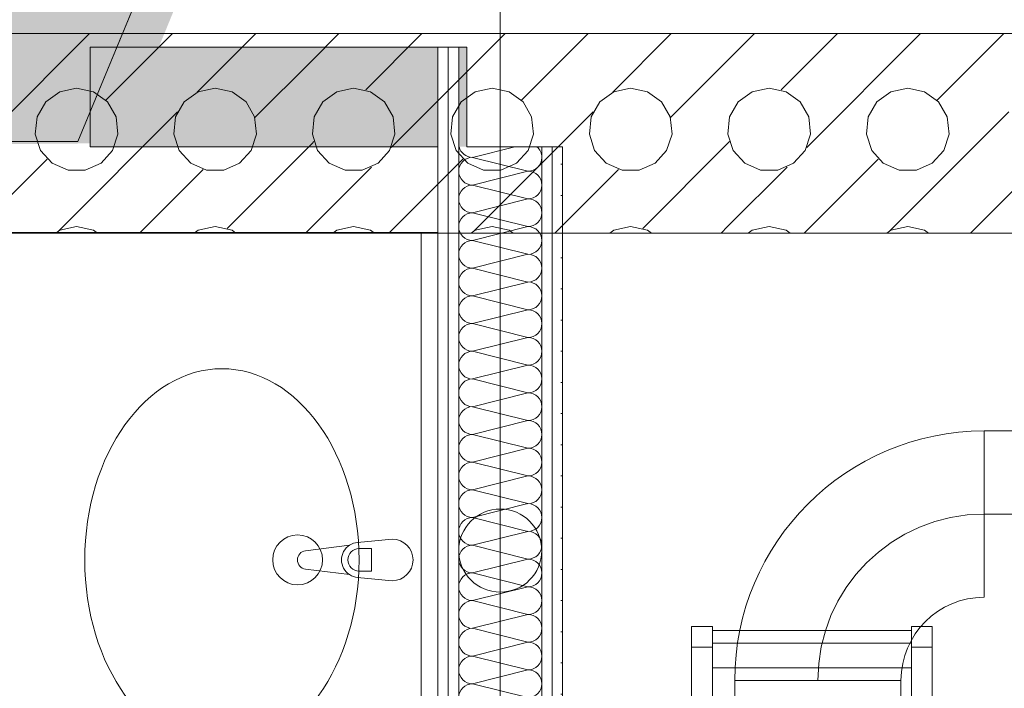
# Model space of a CAD drawing. Header units: metres. Extents: x -89 to 754, y -195 to 69.
# Tile 229 of 256: x 25.148 to 26.333, y 19.545 to 20.349. Entities that reach past the tile are written whole.
import ezdxf

# ---------------------------------------------------------------- set-up
doc = ezdxf.new("R2010")
doc.units = ezdxf.units.M
doc.header["$MEASUREMENT"] = 0
doc.linetypes.add('STRICHPUNKT2', pattern=[12.7, 6.35, -3.175, 0, -3.175])
for name, color, linetype in [('10 Fassade', 7, 'Continuous'), ('70 Entwässerung_Schmutzwasser', 7, 'Continuous'), ('70 Lüftung', 7, 'Continuous'), ('Abbruch_00 Linien_Kreise_Splines', 7, 'Continuous'), ('Abbruch_00 Schraffuren', 7, 'Continuous'), ('Abbruch_10 Wand außen', 7, 'Continuous'), ('Neubau_10 Wand außen', 7, 'Continuous'), ('Neubau_10 Wand innen', 7, 'Continuous'), ('Neubau_50 Möblierung', 7, 'Continuous')]:
    doc.layers.add(name, color=color, linetype=linetype)
doc.linetypes.add('Abbruch 1', pattern='A,0,[1,995_ARC_230 ERW_GR_EG_2607291.Shx,S=0.001984,R=0,X=0,Y=0],-0.25,0', length=0.25)
pattern_1 = [(0, (0, 0), (0, 0.0375), [0, -0.0375])]

# ---------------------------------------------------------------- blocks, each defined once
blk = doc.blocks.new('*X180')
at = {"layer": 'Neubau_10 Wand innen', "color": 8, "linetype": 'Continuous', "lineweight": 9}
for p, q in [((25.7438, 20.196), (25.6931, 20.1833)), ((25.7597, 20.1667), (25.6931, 20.1833)), ((25.7597, 20.1667), (25.6931, 20.15)), ((25.7597, 20.1333), (25.6931, 20.15)), ((25.7597, 20.1333), (25.6931, 20.1167)), ((25.7597, 20.1), (25.6931, 20.1167)), ((25.7597, 20.1), (25.6931, 20.0833)), ((25.7597, 20.0667), (25.6931, 20.0833)), ((25.7597, 20.0667), (25.6931, 20.05)), ((25.7597, 20.0333), (25.6931, 20.05)), ((25.7597, 20.0333), (25.6931, 20.0167)), ((25.7597, 20), (25.6931, 20.0167)), ((25.7597, 20), (25.6931, 19.9833)), ((25.7597, 19.9667), (25.6931, 19.9833)), ((25.7597, 19.9667), (25.6931, 19.95)), ((25.7597, 19.9333), (25.6931, 19.95)), ((25.7597, 19.9333), (25.6931, 19.9167)), ((25.7597, 19.9), (25.6931, 19.9167)), ((25.7597, 19.9), (25.6931, 19.8833)), ((25.7597, 19.8667), (25.6931, 19.8833)), ((25.7597, 19.8667), (25.6931, 19.85)), ((25.7597, 19.8333), (25.6931, 19.85)), ((25.7597, 19.8333), (25.6931, 19.8167)), ((25.7597, 19.8), (25.6931, 19.8167)), ((25.7597, 19.8), (25.6931, 19.7833)), ((25.7597, 19.7667), (25.6931, 19.7833)), ((25.7597, 19.7667), (25.6931, 19.75)), ((25.7597, 19.7333), (25.6931, 19.75)), ((25.7597, 19.7333), (25.6931, 19.7167)), ((25.7597, 19.7), (25.6931, 19.7167)), ((25.7597, 19.7), (25.6931, 19.6833)), ((25.7597, 19.6667), (25.6931, 19.6833)), ((25.7597, 19.6667), (25.6931, 19.65)), ((25.7597, 19.6333), (25.6931, 19.65)), ((25.7597, 19.6333), (25.6931, 19.6167)), ((25.7597, 19.6), (25.6931, 19.6167)), ((25.7597, 19.6), (25.6931, 19.5833)), ((25.7597, 19.5667), (25.6931, 19.5833)), ((25.7597, 19.5667), (25.6931, 19.55)), ((25.7597, 19.5333), (25.6931, 19.55))]:
    blk.add_line(p, q, dxfattribs=at)
for centre, start, end in [((25.6931, 20.2), 193.8132, 270), ((25.7597, 20.1833), 0, 49.5739), ((25.6931, 20.1667), 90, 180), ((25.7597, 20.1833), 270, 0), ((25.6931, 20.1667), 180, 270), ((25.7597, 20.15), 0, 90), ((25.6931, 20.1333), 90, 180), ((25.7597, 20.15), 270, 0), ((25.6931, 20.1333), 180, 270), ((25.7597, 20.1167), 0, 90), ((25.6931, 20.1), 90, 180), ((25.7597, 20.1167), 270, 0), ((25.6931, 20.1), 180, 270), ((25.7597, 20.0833), 0, 90), ((25.6931, 20.0667), 90, 180), ((25.7597, 20.0833), 270, 0), ((25.6931, 20.0667), 180, 270), ((25.7597, 20.05), 0, 90), ((25.6931, 20.0333), 90, 180), ((25.7597, 20.05), 270, 0), ((25.6931, 20.0333), 180, 270), ((25.7597, 20.0167), 0, 90), ((25.6931, 20), 90, 180), ((25.7597, 20.0167), 270, 0), ((25.6931, 20), 180, 270), ((25.7597, 19.9833), 0, 90), ((25.6931, 19.9667), 90, 180), ((25.7597, 19.9833), 270, 0), ((25.6931, 19.9667), 180, 270), ((25.7597, 19.95), 0, 90), ((25.6931, 19.9333), 90, 180), ((25.7597, 19.95), 270, 0), ((25.6931, 19.9333), 180, 270), ((25.7597, 19.9167), 0, 90), ((25.6931, 19.9), 90, 180), ((25.7597, 19.9167), 270, 0), ((25.6931, 19.9), 180, 270), ((25.7597, 19.8833), 0, 90), ((25.6931, 19.8667), 90, 180), ((25.7597, 19.8833), 270, 0), ((25.6931, 19.8667), 180, 270), ((25.7597, 19.85), 0, 90), ((25.6931, 19.8333), 90, 180), ((25.7597, 19.85), 270, 0), ((25.6931, 19.8333), 180, 270), ((25.7597, 19.8167), 0, 90), ((25.6931, 19.8), 90, 180), ((25.7597, 19.8167), 270, 0), ((25.6931, 19.8), 180, 270), ((25.7597, 19.7833), 0, 90), ((25.6931, 19.7667), 90, 180), ((25.7597, 19.7833), 270, 0), ((25.6931, 19.7667), 180, 270), ((25.7597, 19.75), 0, 90), ((25.6931, 19.7333), 90, 180), ((25.7597, 19.75), 270, 0), ((25.6931, 19.7333), 180, 270), ((25.7597, 19.7167), 0, 90), ((25.6931, 19.7), 90, 180), ((25.7597, 19.7167), 270, 0), ((25.6931, 19.7), 180, 270), ((25.7597, 19.6833), 0, 90), ((25.6931, 19.6667), 90, 180), ((25.7597, 19.6833), 270, 0), ((25.6931, 19.6667), 180, 270), ((25.7597, 19.65), 0, 90), ((25.6931, 19.6333), 90, 180), ((25.7597, 19.65), 270, 0), ((25.6931, 19.6333), 180, 270), ((25.7597, 19.6167), 0, 90), ((25.6931, 19.6), 90, 180), ((25.7597, 19.6167), 270, 0), ((25.6931, 19.6), 180, 270), ((25.7597, 19.5833), 0, 90), ((25.6931, 19.5667), 90, 180), ((25.7597, 19.5833), 270, 0), ((25.6931, 19.5667), 180, 270), ((25.7597, 19.55), 0, 90), ((25.6931, 19.5333), 90, 180), ((25.7597, 19.55), 270, 0)]:
    blk.add_arc(centre, 0.0167, start, end, dxfattribs=at)
blk = doc.blocks.new('Tisch-Stuhlgruppe eckig 27[12]_1', base_point=(27.0014, 18.819))
at = {"layer": 'Neubau_50 Möblierung', "color": 254, "linetype": 'Continuous', "lineweight": 18, "true_color": 0xdfdfdf}
for p, q in [((25.9817, 19.599), (26.2211, 19.599)), ((25.9567, 19.594), (25.9817, 19.594)), ((26.2461, 19.594), (26.2211, 19.594))]:
    blk.add_line(p, q, dxfattribs=at)
at = {"layer": 'Neubau_50 Möblierung', "color": 254, "linetype": 'Continuous', "lineweight": 18, "true_color": 0xdfdfdf, "flags": 128}
for points in [[(25.9567, 19.529), (25.9817, 19.529), (25.9817, 19.619), (25.9567, 19.619)], [(25.9817, 19.569), (26.2211, 19.569), (26.2211, 19.614), (25.9817, 19.614)], [(26.2461, 19.529), (26.2211, 19.529), (26.2211, 19.619), (26.2461, 19.619)], [(25.9014, 19.149), (26.3014, 19.149), (26.2562, 19.529), (26.2211, 19.529), (26.2211, 19.569), (25.9817, 19.569), (25.9817, 19.529), (25.9466, 19.529)]]:
    blk.add_lwpolyline(points, close=True, dxfattribs=at)
blk = doc.blocks.new('Mehrfach Waschbecken 27[17]_1', base_point=(25.6514, 18.5174))
at = {"layer": 'Neubau_50 Möblierung', "color": 254, "linetype": 'Continuous', "lineweight": 18, "true_color": 0xdfdfdf}
for p, q in [((25.1314, 20.0929), (25.6514, 20.0929)), ((25.6314, 16.9419), (25.6314, 20.0929)), ((25.6514, 16.9419), (25.6514, 20.0929)), ((25.5716, 19.7126), (25.5567, 19.7126)), ((25.5716, 19.6854), (25.5716, 19.7126)), ((25.5567, 19.6854), (25.5716, 19.6854))]:
    blk.add_line(p, q, dxfattribs=at)
at = {"layer": 'Neubau_50 Möblierung', "color": 254, "linetype": 'Continuous', "lineweight": 18, "true_color": 0xdfdfdf, "flags": 128}
blk.add_lwpolyline([(25.5965, 19.674), (25.5546, 19.678, -0.12102), (25.5451, 19.6813), (25.4921, 19.6879, -0.882566), (25.4921, 19.7101), (25.5451, 19.7168, -0.12102), (25.5546, 19.72), (25.5965, 19.724, -1)], format="xyb", close=True, dxfattribs=at)
at = {"layer": 'Neubau_50 Möblierung', "color": 254, "linetype": 'Continuous', "lineweight": 18, "true_color": 0xdfdfdf}
blk.add_circle((25.4826, 19.699), 0.03, dxfattribs=at)
for centre, radius, start, end in [((25.5565, 19.699), 0.0211, 122.771, 237.229), ((25.5567, 19.699), 0.0136, 90, 270)]:
    blk.add_arc(centre, radius, start, end, dxfattribs=at)
blk.add_ellipse((25.3915, 19.699), major_axis=(0, 0.23), ratio=0.717391, dxfattribs=at)
blk = doc.blocks.new('*X633')
at = {"layer": 'Neubau_10 Wand innen', "color": 8, "linetype": 'Continuous', "lineweight": 9}
for p, q in [((25.0951, 20.1951), (25.2322, 20.3322)), ((25.252, 20.252), (25.3322, 20.3322)), ((25.3618, 20.2618), (25.4322, 20.3322)), ((25.5, 20.3), (25.5322, 20.3322)), ((25.5645, 20.2645), (25.6322, 20.3322)), ((25.5951, 20.1951), (25.7322, 20.3322)), ((25.752, 20.252), (25.8322, 20.3322)), ((25.8618, 20.2618), (25.9322, 20.3322)), ((26, 20.3), (26.0322, 20.3322)), ((26.0645, 20.2645), (26.1322, 20.3322)), ((26.0951, 20.1951), (26.2322, 20.3322)), ((26.252, 20.252), (26.3322, 20.3322)), ((25.4312, 20.2312), (25.5, 20.3)), ((25.9312, 20.2312), (26, 20.3)), ((25.1963, 20.2623), (25.1795, 20.2501)), ((25.2167, 20.2667), (25.1963, 20.2623)), ((25.237, 20.2623), (25.2167, 20.2667)), ((25.2538, 20.2501), (25.237, 20.2623)), ((25.363, 20.2623), (25.3462, 20.2501)), ((25.3833, 20.2667), (25.363, 20.2623)), ((25.4037, 20.2623), (25.3833, 20.2667)), ((25.4205, 20.2501), (25.4037, 20.2623)), ((25.5297, 20.2623), (25.5128, 20.2501)), ((25.55, 20.2667), (25.5297, 20.2623)), ((25.5703, 20.2623), (25.55, 20.2667)), ((25.5872, 20.2501), (25.5703, 20.2623)), ((25.6963, 20.2623), (25.6795, 20.2501)), ((25.7167, 20.2667), (25.6963, 20.2623)), ((25.737, 20.2623), (25.7167, 20.2667)), ((25.7538, 20.2501), (25.737, 20.2623)), ((25.863, 20.2623), (25.8462, 20.2501)), ((25.8833, 20.2667), (25.863, 20.2623)), ((25.9037, 20.2623), (25.8833, 20.2667)), ((25.9205, 20.2501), (25.9037, 20.2623)), ((26.0297, 20.2623), (26.0128, 20.2501)), ((26.05, 20.2667), (26.0297, 20.2623)), ((26.0703, 20.2623), (26.05, 20.2667)), ((26.0872, 20.2501), (26.0703, 20.2623)), ((26.1963, 20.2623), (26.1795, 20.2501)), ((26.2167, 20.2667), (26.1963, 20.2623)), ((26.237, 20.2623), (26.2167, 20.2667)), ((26.2538, 20.2501), (26.237, 20.2623)), ((25.1795, 20.2501), (25.1691, 20.2321)), ((25.2642, 20.2321), (25.2538, 20.2501)), ((25.3462, 20.2501), (25.3358, 20.2321)), ((25.4309, 20.2321), (25.4205, 20.2501)), ((25.5128, 20.2501), (25.5024, 20.2321)), ((25.5976, 20.2321), (25.5872, 20.2501)), ((25.6795, 20.2501), (25.6691, 20.2321)), ((25.7642, 20.2321), (25.7538, 20.2501)), ((25.8462, 20.2501), (25.8358, 20.2321)), ((25.9309, 20.2321), (25.9205, 20.2501)), ((26.0128, 20.2501), (26.0024, 20.2321)), ((26.0976, 20.2321), (26.0872, 20.2501)), ((26.1795, 20.2501), (26.1691, 20.2321)), ((26.2642, 20.2321), (26.2538, 20.2501)), ((25.1951, 20.0951), (25.3382, 20.2382)), ((25.6951, 20.0951), (25.8382, 20.2382)), ((26.1951, 20.0951), (26.3382, 20.2382)), ((25.1691, 20.2321), (25.1669, 20.2114)), ((25.2664, 20.2114), (25.2642, 20.2321)), ((25.3358, 20.2321), (25.3336, 20.2114)), ((25.4331, 20.2114), (25.4309, 20.2321)), ((25.5024, 20.2321), (25.5003, 20.2114)), ((25.5997, 20.2114), (25.5976, 20.2321)), ((25.6691, 20.2321), (25.6669, 20.2114)), ((25.7664, 20.2114), (25.7642, 20.2321)), ((25.8358, 20.2321), (25.8336, 20.2114)), ((25.9331, 20.2114), (25.9309, 20.2321)), ((26.0024, 20.2321), (26.0003, 20.2114)), ((26.0997, 20.2114), (26.0976, 20.2321)), ((26.1691, 20.2321), (26.1669, 20.2114)), ((26.2664, 20.2114), (26.2642, 20.2321)), ((25.1669, 20.2114), (25.1734, 20.1917)), ((25.26, 20.1917), (25.2664, 20.2114)), ((25.3336, 20.2114), (25.34, 20.1917)), ((25.3978, 20.0978), (25.5, 20.2)), ((25.4266, 20.1917), (25.4331, 20.2114)), ((25.5, 20.2), (25.5022, 20.2022)), ((25.5003, 20.2114), (25.5067, 20.1917)), ((25.5933, 20.1917), (25.5997, 20.2114)), ((25.6669, 20.2114), (25.6734, 20.1917)), ((25.76, 20.1917), (25.7664, 20.2114)), ((25.8336, 20.2114), (25.84, 20.1917)), ((25.8978, 20.0978), (26, 20.2)), ((25.9266, 20.1917), (25.9331, 20.2114)), ((26, 20.2), (26.0022, 20.2022)), ((26.0003, 20.2114), (26.0067, 20.1917)), ((26.0933, 20.1917), (26.0997, 20.2114)), ((26.1669, 20.2114), (26.1734, 20.1917)), ((26.26, 20.1917), (26.2664, 20.2114)), ((25.1734, 20.1917), (25.1873, 20.1762)), ((25.2461, 20.1762), (25.26, 20.1917)), ((25.34, 20.1917), (25.3539, 20.1762)), ((25.4127, 20.1762), (25.4266, 20.1917)), ((25.5067, 20.1917), (25.5206, 20.1762)), ((25.5794, 20.1762), (25.5933, 20.1917)), ((25.6734, 20.1917), (25.6873, 20.1762)), ((25.7461, 20.1762), (25.76, 20.1917)), ((25.84, 20.1917), (25.8539, 20.1762)), ((25.9127, 20.1762), (25.9266, 20.1917)), ((26.0067, 20.1917), (26.0206, 20.1762)), ((26.0794, 20.1762), (26.0933, 20.1917)), ((26.1734, 20.1917), (26.1873, 20.1762)), ((26.2461, 20.1762), (26.26, 20.1917)), ((25.0922, 20.0922), (25.1813, 20.1813)), ((25.1873, 20.1762), (25.2063, 20.1678)), ((25.2271, 20.1678), (25.2461, 20.1762)), ((25.3539, 20.1762), (25.3729, 20.1678)), ((25.3937, 20.1678), (25.4127, 20.1762)), ((25.5206, 20.1762), (25.5396, 20.1678)), ((25.5604, 20.1678), (25.5794, 20.1762)), ((25.5922, 20.0922), (25.6813, 20.1813)), ((25.6873, 20.1762), (25.7063, 20.1678)), ((25.7271, 20.1678), (25.7461, 20.1762)), ((25.8539, 20.1762), (25.8729, 20.1678)), ((25.8937, 20.1678), (25.9127, 20.1762)), ((26.0206, 20.1762), (26.0396, 20.1678)), ((26.0604, 20.1678), (26.0794, 20.1762)), ((26.0922, 20.0922), (26.1813, 20.1813)), ((26.1873, 20.1762), (26.2063, 20.1678)), ((26.2271, 20.1678), (26.2461, 20.1762)), ((25.2063, 20.1678), (25.2271, 20.1678)), ((25.2922, 20.0922), (25.3688, 20.1688)), ((25.3729, 20.1678), (25.3937, 20.1678)), ((25.5, 20.1), (25.5715, 20.1715)), ((25.5396, 20.1678), (25.5604, 20.1678)), ((25.7063, 20.1678), (25.7271, 20.1678)), ((25.7922, 20.0922), (25.8688, 20.1688)), ((25.8729, 20.1678), (25.8937, 20.1678)), ((26, 20.1), (26.0715, 20.1715)), ((26.0396, 20.1678), (26.0604, 20.1678)), ((26.2063, 20.1678), (26.2271, 20.1678)), ((26.2922, 20.0922), (26.3688, 20.1688)), ((25.1963, 20.0957), (25.1916, 20.0922)), ((25.2167, 20.1), (25.1963, 20.0957)), ((25.237, 20.0957), (25.2167, 20.1)), ((25.2418, 20.0922), (25.237, 20.0957)), ((25.363, 20.0957), (25.3582, 20.0922)), ((25.3833, 20.1), (25.363, 20.0957)), ((25.4037, 20.0957), (25.3833, 20.1)), ((25.4084, 20.0922), (25.4037, 20.0957)), ((25.4922, 20.0922), (25.5, 20.1)), ((25.5297, 20.0957), (25.5249, 20.0922)), ((25.55, 20.1), (25.5297, 20.0957)), ((25.5703, 20.0957), (25.55, 20.1)), ((25.5751, 20.0922), (25.5703, 20.0957)), ((25.6963, 20.0957), (25.6916, 20.0922)), ((25.7167, 20.1), (25.6963, 20.0957)), ((25.737, 20.0957), (25.7167, 20.1)), ((25.7418, 20.0922), (25.737, 20.0957)), ((25.863, 20.0957), (25.8582, 20.0922)), ((25.8833, 20.1), (25.863, 20.0957)), ((25.9037, 20.0957), (25.8833, 20.1)), ((25.9084, 20.0922), (25.9037, 20.0957)), ((25.9922, 20.0922), (26, 20.1)), ((26.0297, 20.0957), (26.0249, 20.0922)), ((26.05, 20.1), (26.0297, 20.0957)), ((26.0703, 20.0957), (26.05, 20.1)), ((26.0751, 20.0922), (26.0703, 20.0957)), ((26.1963, 20.0957), (26.1916, 20.0922)), ((26.2167, 20.1), (26.1963, 20.0957)), ((26.237, 20.0957), (26.2167, 20.1)), ((26.2418, 20.0922), (26.237, 20.0957))]:
    blk.add_line(p, q, dxfattribs=at)

msp = doc.modelspace()

# ---------------------------------------------------------------- hatches: boundary and pattern name
at = {"layer": 'Abbruch_00 Schraffuren', "linetype": 'Continuous', "lineweight": 0, "true_color": 0xffffff}
msp.add_hatch(color=7, dxfattribs=at).paths.add_polyline_path([(20.7313, 20.1624), (25.2682, 20.2004), (26.9246, 24.2409), (26.7822, 24.454), (25.0968, 20.3852), (20.6988, 20.3852), (20.6988, 20.3322), (20.7313, 20.3322)])
at = {"layer": 'Abbruch_10 Wand außen', "linetype": 'Continuous', "lineweight": 0, "true_color": 0xffffff}
for points in [[(25.6514, 20.316), (25.233, 20.316), (25.233, 20.196), (25.6514, 20.196)], [(25.6764, 20.196), (25.6862, 20.196), (25.6862, 20.316), (25.6764, 20.316)]]:
    msp.add_hatch(color=7, dxfattribs=at).paths.add_polyline_path(points)
at = {"layer": 'Neubau_10 Wand innen', "linetype": 'Continuous', "lineweight": 9}
h = msp.add_hatch(dxfattribs=at)
h.set_pattern_fill('Gipskarton_0001', color=8, style=0, pattern_type=2)
h.set_pattern_definition(pattern_1)
h.paths.add_polyline_path([(25.6639, 20.316), (25.6514, 20.316), (25.6514, 20.196), (25.6639, 20.196)])
h = msp.add_hatch(dxfattribs=at)
h.set_pattern_fill('Gipskarton_0001', color=8, style=0, pattern_type=2)
h.set_pattern_definition(pattern_1)
h.paths.add_polyline_path([(25.6764, 20.316), (25.6639, 20.316), (25.6639, 20.196), (25.6764, 20.196)])
h = msp.add_hatch(dxfattribs=at)
h.set_pattern_fill('Gipskarton_0001', color=8, style=0, pattern_type=2)
h.set_pattern_definition(pattern_1)
h.paths.add_polyline_path([(25.6514, 20.196), (25.6514, 16.9419), (25.6639, 16.9419), (25.6639, 20.196)])
h = msp.add_hatch(dxfattribs=at)
h.set_pattern_fill('Gipskarton_0001', color=8, style=0, pattern_type=2)
h.set_pattern_definition(pattern_1)
h.paths.add_polyline_path([(25.6639, 20.196), (25.6639, 16.9419), (25.6764, 16.9419), (25.6764, 20.196)])
h = msp.add_hatch(dxfattribs=at)
h.set_pattern_fill('Gipskarton_0001', color=8, style=0, pattern_type=2)
h.set_pattern_definition(pattern_1)
h.paths.add_polyline_path([(25.7889, 16.9419), (25.7889, 20.196), (25.7764, 20.196), (25.7764, 16.9419)])
h = msp.add_hatch(dxfattribs=at)
h.set_pattern_fill('Gipskarton_0001', color=8, style=0, pattern_type=2)
h.set_pattern_definition(pattern_1)
h.paths.add_polyline_path([(25.8014, 16.9419), (25.8014, 20.196), (25.7889, 20.196), (25.7889, 16.9419)])

# ---------------------------------------------------------------- linework, layer by layer
at = {"layer": '10 Fassade', "color": 7, "linetype": 'Continuous', "lineweight": 13}
for p, q in [((25.296, 20.3902), (25.2181, 20.2022)), ((25.296, 20.3902), (25.2181, 20.2022)), ((25.2181, 20.2022), (25.0147, 20.2022)), ((25.2181, 20.2022), (25.0147, 20.2022))]:
    msp.add_line(p, q, dxfattribs=at)
at = {"layer": '70 Entwässerung_Schmutzwasser', "color": 34, "linetype": 'Continuous', "lineweight": 18, "true_color": 0xa85100}
msp.add_line((25.7264, 17.3503), (25.7264, 20.4261), dxfattribs=at)
msp.add_circle((25.7264, 19.7102), 0.05, dxfattribs=at)
at = {"layer": '70 Lüftung', "color": 2, "linetype": 'Continuous', "lineweight": 18}
for p, q in [((26.3086, 19.6541), (26.3086, 19.8541)), ((27.2228, 19.8541), (26.3086, 19.8541)), ((26.3086, 19.8541), (26.3086, 19.7955)), ((26.3086, 19.7955), (26.3086, 19.7127)), ((26.3086, 19.7127), (26.3086, 19.6541)), ((26.2086, 19.5541), (26.0086, 19.5541)), ((26.0086, 19.5541), (26.2086, 19.5541)), ((26.0086, 19.5541), (26.0086, 19.535)), ((26.2086, 19.5541), (26.2086, 19.535))]:
    msp.add_line(p, q, dxfattribs=at)
at = {"layer": '70 Lüftung', "color": 2, "linetype": 'STRICHPUNKT2', "lineweight": 18}
msp.add_line((27.2228, 19.7541), (26.3086, 19.7541), dxfattribs=at)
at = {"layer": '70 Lüftung', "color": 2, "linetype": 'Continuous', "lineweight": 18}
for radius in [0.3, 0.1]:
    msp.add_arc((26.3086, 19.5541), radius, 90, 180, dxfattribs=at)
at = {"layer": '70 Lüftung', "color": 2, "linetype": 'STRICHPUNKT2', "lineweight": 18}
msp.add_arc((26.3086, 19.5541), 0.2, 90, 180, dxfattribs=at)
at = {"layer": 'Abbruch_00 Linien_Kreise_Splines', "color": 40, "linetype": 'Abbruch 1', "lineweight": 9, "true_color": 0xe6c200}
msp.add_lwpolyline([(26.8077, 24.4319), (25.1112, 20.3622), (20.7313, 20.3622), (20.7313, 20.2022), (25.2181, 20.2022), (26.9039, 24.2719), (26.8077, 24.2719), (26.9039, 24.2719)], dxfattribs=at)
at = {"layer": 'Abbruch_10 Wand außen', "color": 40, "linetype": 'Abbruch 1', "lineweight": 9, "true_color": 0xe6c200}
for p, q in [((25.6639, 20.316), (25.6514, 20.316)), ((25.6764, 20.316), (25.6639, 20.316))]:
    msp.add_line(p, q, dxfattribs=at)
at = {"layer": 'Abbruch_10 Wand außen', "color": 40, "linetype": 'Abbruch 1', "lineweight": 9, "true_color": 0xe6c200, "flags": 128}
for points in [[(25.6862, 20.316), (25.233, 20.316)], [(25.233, 20.316), (25.233, 20.196)], [(25.6862, 20.196), (25.6862, 20.316)], [(25.233, 20.196), (25.6514, 20.196)]]:
    msp.add_lwpolyline(points, dxfattribs=at)
at = {"layer": 'Neubau_10 Wand außen', "color": 7, "linetype": 'Continuous', "lineweight": 13}
for p, q in [((25.6514, 20.316), (25.6514, 20.196)), ((25.6514, 20.316), (25.6514, 20.196)), ((25.6639, 20.196), (25.6639, 20.316)), ((25.6764, 20.196), (25.6764, 20.316))]:
    msp.add_line(p, q, dxfattribs=at)
at = {"layer": 'Neubau_10 Wand innen', "color": 7, "linetype": 'Continuous', "lineweight": 13}
for p, q in [((25.6639, 20.196), (25.6639, 16.9419)), ((25.6764, 20.196), (25.6764, 16.9419)), ((25.7764, 16.9419), (25.7764, 20.196)), ((25.7889, 16.9419), (25.7889, 20.196))]:
    msp.add_line(p, q, dxfattribs=at)
at = {"layer": 'Neubau_10 Wand innen', "color": 7, "linetype": 'Continuous', "lineweight": 9, "flags": 128}
for points in [[(26.6746, 20.3322), (24.6149, 20.3322)], [(24.6149, 20.0922), (26.6746, 20.0922)]]:
    msp.add_lwpolyline(points, dxfattribs=at)
at = {"layer": 'Neubau_10 Wand innen', "color": 7, "linetype": 'Continuous', "lineweight": 13, "flags": 128}
for points in [[(25.6514, 20.196), (25.6514, 16.9419)], [(25.8014, 20.196), (25.6862, 20.196)], [(25.8014, 16.9419), (25.8014, 20.196)]]:
    msp.add_lwpolyline(points, dxfattribs=at)

# ---------------------------------------------------------------- block references
at = {"layer": 'Neubau_10 Wand innen', "color": 7, "lineweight": 9}
for name in ['*X633', '*X180']:
    msp.add_blockref(name, (0, 0), dxfattribs=at)
at = {"layer": 'Neubau_50 Möblierung', "color": 254, "linetype": 'Continuous', "lineweight": 18, "true_color": 0xdfdfdf}
for name, p in [('Mehrfach Waschbecken 27[17]_1', (25.6514, 18.5174)), ('Tisch-Stuhlgruppe eckig 27[12]_1', (27.0014, 18.819))]:
    msp.add_blockref(name, p, dxfattribs=at)

doc.saveas('drawing.dxf')
